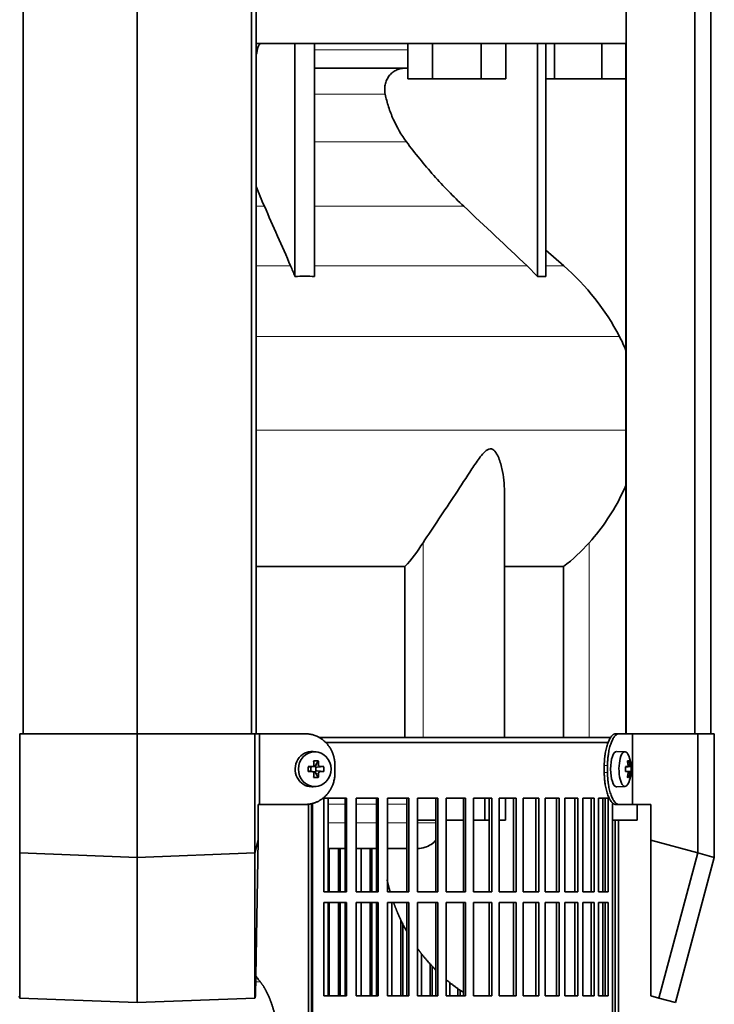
# Model space of a CAD drawing. Header units: millimetres. Extents: x 450 to 1334, y -1662 to 1534.
# Tile 16 of 28: x 567 to 763, y 9 to 288. Entities that reach past the tile are written whole.
import ezdxf

# ---------------------------------------------------------------- set-up
doc = ezdxf.new("R2010")
doc.units = ezdxf.units.MM
for name, color, linetype in [('LOW_334-3', 7, 'Continuous'), ('M5X8_UNI7687', 7, 'Continuous'), ('VSI344-454_FILTR', 7, 'Continuous'), ('VSI344-454_SUPPO', 7, 'Continuous'), ('VSI344-454_TERMI', 7, 'Continuous'), ('VSI344_DIFFUSORE', 7, 'Continuous')]:
    doc.layers.add(name, color=color, linetype=linetype)

# ---------------------------------------------------------------- blocks, each defined once
blk = doc.blocks.new('SE')
at = {"layer": 'LOW_334-3', "color": 7, "linetype": 'Continuous', "lineweight": 35}
for p, q in [((567.47, 85.88), (567.47, 747.88)), ((599.82, 85.88), (599.82, 747.88)), ((632.17, 85.88), (632.17, 747.88)), ((633.52, 747.88), (633.52, 85.88)), ((738.32, 747.88), (738.32, 85.88)), ((757.71, 85.88), (757.71, 747.88)), ((762.25, 85.88), (762.25, 747.88)), ((738.25, 281.38), (738.25, 85.88))]:
    blk.add_line(p, q, dxfattribs=at)
at = {"layer": 'M5X8_UNI7687', "color": 7, "linetype": 'Continuous', "lineweight": 35}
for p, q in [((737.97, 80.81), (735.62, 80.88)), ((650.45, 80.8), (649.6, 80.87)), ((651.09, 78.22), (650.32, 76.92)), ((739.13, 78.22), (738.72, 77.91)), ((648.24, 76.58), (648.85, 76.42)), ((648.24, 75.19), (648.85, 75.35)), ((648.93, 76.42), (649.52, 76.62)), ((649.52, 75.15), (648.93, 75.35)), ((648.98, 75.33), (648.98, 76.44)), ((649.15, 76.63), (650.22, 76.63)), ((650.39, 76.45), (650.39, 75.32)), ((652.63, 76.58), (650.79, 76.42)), ((652.63, 75.19), (650.79, 75.35)), ((738.09, 76.54), (738.67, 76.59)), ((739.69, 76.58), (738.1, 76.46)), ((739.69, 75.19), (738.1, 75.31)), ((650.22, 75.13), (649.6, 75.13)), ((651.09, 73.55), (650.32, 74.85)), ((738.67, 75.17), (738.09, 75.23)), ((739.13, 73.55), (738.72, 73.85)), ((649.6, 70.9), (650.45, 70.97)), ((735.62, 70.88), (737.97, 70.95))]:
    blk.add_line(p, q, dxfattribs=at)
at = {"layer": 'M5X8_UNI7687', "color": 4, "linetype": 'Continuous', "lineweight": 9}
for p, q in [((648.85, 76.42), (649.37, 76.59)), ((649.37, 75.17), (648.85, 75.35)), ((650.32, 76.92), (651.17, 77.09)), ((651.64, 76.59), (650.79, 76.42)), ((650.79, 75.35), (651.64, 75.17)), ((738.09, 76.54), (738.67, 76.59)), ((739.49, 76.59), (738.1, 76.47)), ((738.1, 75.3), (739.49, 75.17)), ((738.84, 77.05), (739.32, 77.09)), ((651.17, 74.67), (650.32, 74.85)), ((738.67, 75.17), (738.09, 75.23)), ((739.32, 74.67), (738.83, 74.72))]:
    blk.add_line(p, q, dxfattribs=at)
at = {"layer": 'M5X8_UNI7687', "color": 7, "linetype": 'Continuous', "lineweight": 35}
for centre, radius, start, end in [((729.78, 75.88), 10, 337.7946, 22.2054), ((682.19, 75.88), 33.96, 178.8317, 181.1683), ((641.46, 75.88), 11.19, 356.4519, 3.5481), ((730.09, 75.88), 9.62, 355.8727, 4.1273)]:
    blk.add_arc(centre, radius, start, end, dxfattribs=at)
for centre, major_axis, ratio, start_param, end_param in [((649.24, 75.88), (0, -5), 0.939693, 3.065157, 6.283185), ((735.6, 75.88), (0, -5), 0.34202, 3.141593, 6.283185), ((737.95, 75.88), (0, -4.93), 0.34202, 2.444185, 6.283185), ((647.87, 72.82), (8.99, 2.22), 0.549436, 1.074217, 1.223909), ((647.27, 75.88), (0, 10), 0.258819, -1.449667, -1.335108), ((646.98, 75.88), (0, 10), 0.422618, -1.449667, -1.335108), ((731.85, 72.82), (7.67, 5.19), 0.199978, 0.212267, 0.361959), ((729.84, 75.88), (0, 10), 0.906308, 4.833518, 4.948078), ((729.74, 75.88), (0, 10), 0.965926, 4.833518, 4.948078), ((647.12, 75.73), (9.99, 0.3), 0.0819, 1.341632, 1.456192), ((648.85, 76.92), (-0.052, 0.506), 0.51441, 2.951492, 3.25726), ((648.85, 74.85), (-0.052, -0.506), 0.51441, 3.025925, 3.331693), ((650.79, 76.92), (-0.521, -0.505), 0.511875, 5.205293, 5.723494), ((650.62, 76.89), (-0.03, -0.501), 0.939258, 5.295226, 5.822024), ((650.62, 74.88), (-0.03, 0.501), 0.939258, 0.461161, 0.987959), ((650.79, 76.92), (-0.805, -0.118), 0.613124, 0.95556, 1.473761), ((650.79, 74.85), (-0.805, 0.118), 0.613124, 4.809424, 5.327625), ((647.12, 75.73), (9.99, 0.3), 0.0819, 0.984815, 1.099374), ((729.79, 75.73), (9.97, 0.82), 0.029809, 0.468971, 0.583531), ((732.9, 75.88), (0, -9.26), 0.562348, 1.49595, 1.645642), ((729.79, 75.73), (9.97, 0.82), 0.029809, 0.112154, 0.226713), ((647.12, 76.04), (9.99, -0.3), 0.0819, -1.456192, -1.341632), ((647.27, 75.88), (0, -10), 0.258819, 1.335108, 1.449667), ((647.87, 78.95), (8.99, -2.22), 0.549436, -1.223909, -1.074217), ((650.79, 74.85), (-0.521, 0.505), 0.511875, 0.559691, 1.077892), ((646.98, 75.88), (0, -10), 0.422618, 1.335108, 1.449667), ((647.12, 76.04), (9.99, -0.3), 0.0819, -1.099374, -0.984815), ((729.79, 76.04), (9.97, -0.82), 0.029809, -0.583531, -0.468971), ((729.84, 75.88), (0, -10), 0.906308, 1.335108, 1.449667), ((731.85, 78.95), (7.67, -5.19), 0.199978, -0.361959, -0.212267), ((729.74, 75.88), (0, -10), 0.965926, 1.335108, 1.449667), ((729.79, 76.04), (9.97, -0.82), 0.029809, -0.226713, -0.112154), ((649.24, 75.88), (0, -5), 0.939693, 0, 0.076435), ((735.6, 75.88), (0, -5), 0.34202, 0, 0.010116), ((737.95, 75.88), (0, -4.93), 0.34202, 0, 0.697408)]:
    blk.add_ellipse(centre, major_axis=major_axis, ratio=ratio, start_param=start_param, end_param=end_param, dxfattribs=at)
blk.add_ellipse((650.09, 75.88), major_axis=(0, -4.93), ratio=0.939693, dxfattribs=at)
for points in [[(649.37, 76.59), (649.39, 76.59), (649.42, 76.6), (649.47, 76.6), (649.51, 76.62), (649.55, 76.63), (649.59, 76.65), (649.63, 76.68), (649.67, 76.71), (649.71, 76.74), (649.74, 76.78), (649.77, 76.82), (649.79, 76.86), (649.81, 76.9), (649.82, 76.95), (649.83, 76.99), (649.84, 77.04), (649.84, 77.07), (649.84, 77.09)], [(651.17, 77.09), (651.17, 77.07), (651.18, 77.04), (651.19, 76.99), (651.2, 76.95), (651.21, 76.9), (651.23, 76.86), (651.26, 76.82), (651.29, 76.78), (651.32, 76.74), (651.35, 76.71), (651.39, 76.68), (651.43, 76.65), (651.47, 76.63), (651.51, 76.62), (651.55, 76.6), (651.59, 76.6), (651.62, 76.59), (651.64, 76.59)], [(738.67, 76.59), (738.68, 76.59), (738.69, 76.6), (738.71, 76.6), (738.73, 76.62), (738.75, 76.63), (738.77, 76.65), (738.78, 76.68), (738.8, 76.71), (738.81, 76.74), (738.82, 76.78), (738.83, 76.82), (738.84, 76.86), (738.84, 76.9), (738.84, 76.95), (738.84, 76.99), (738.84, 77.04), (738.84, 77.07), (738.84, 77.09)], [(739.32, 77.09), (739.33, 77.07), (739.33, 77.04), (739.34, 76.99), (739.35, 76.95), (739.35, 76.9), (739.36, 76.86), (739.37, 76.82), (739.39, 76.78), (739.4, 76.74), (739.41, 76.71), (739.42, 76.68), (739.43, 76.65), (739.45, 76.63), (739.46, 76.62), (739.47, 76.6), (739.48, 76.6), (739.49, 76.59), (739.49, 76.59)], [(649.84, 74.67), (649.84, 74.69), (649.84, 74.73), (649.83, 74.77), (649.82, 74.82), (649.81, 74.86), (649.79, 74.91), (649.77, 74.95), (649.74, 74.99), (649.71, 75.03), (649.67, 75.06), (649.63, 75.09), (649.59, 75.11), (649.55, 75.13), (649.51, 75.15), (649.47, 75.16), (649.42, 75.17), (649.39, 75.17), (649.37, 75.17)], [(651.64, 75.17), (651.62, 75.17), (651.59, 75.17), (651.55, 75.16), (651.51, 75.15), (651.47, 75.13), (651.43, 75.11), (651.39, 75.09), (651.35, 75.06), (651.32, 75.03), (651.29, 74.99), (651.26, 74.95), (651.23, 74.91), (651.21, 74.86), (651.2, 74.82), (651.19, 74.77), (651.18, 74.73), (651.17, 74.69), (651.17, 74.67)], [(738.84, 74.67), (738.84, 74.69), (738.84, 74.73), (738.84, 74.77), (738.84, 74.82), (738.84, 74.86), (738.84, 74.91), (738.83, 74.95), (738.82, 74.99), (738.81, 75.03), (738.8, 75.06), (738.78, 75.09), (738.77, 75.11), (738.75, 75.13), (738.73, 75.15), (738.71, 75.16), (738.69, 75.17), (738.68, 75.17), (738.67, 75.17)], [(739.49, 75.17), (739.49, 75.17), (739.48, 75.17), (739.47, 75.16), (739.46, 75.15), (739.45, 75.13), (739.43, 75.11), (739.42, 75.09), (739.41, 75.06), (739.4, 75.03), (739.39, 74.99), (739.37, 74.95), (739.36, 74.91), (739.35, 74.86), (739.35, 74.82), (739.34, 74.77), (739.33, 74.73), (739.33, 74.69), (739.32, 74.67)]]:
    blk.add_open_spline(points, degree=3, dxfattribs=at)
at = {"layer": 'VSI344-454_FILTR', "color": 7, "linetype": 'Continuous', "lineweight": 35}
for p, q in [((653.24, 83.38), (733.22, 83.38)), ((652.63, 41.13), (652.63, 67.63)), ((652.63, 67.63), (659.11, 67.63)), ((658.72, 41.13), (658.72, 67.63)), ((659.11, 41.13), (659.11, 67.63)), ((661.81, 41.13), (661.81, 67.63)), ((661.81, 67.63), (668.08, 67.63)), ((667.62, 41.13), (667.62, 67.63)), ((668.08, 41.13), (668.08, 67.63)), ((670.69, 41.13), (670.69, 67.63)), ((670.69, 67.63), (676.72, 67.63)), ((676.2, 41.13), (676.2, 67.63)), ((676.72, 41.13), (676.72, 67.63)), ((679.22, 41.13), (679.22, 67.63)), ((679.22, 67.63), (684.98, 67.63)), ((684.41, 41.13), (684.41, 67.63)), ((684.98, 41.13), (684.98, 67.63)), ((687.36, 41.13), (687.36, 67.63)), ((687.36, 67.63), (692.83, 67.63)), ((692.2, 41.13), (692.2, 67.63)), ((692.83, 41.13), (692.83, 67.63)), ((695.08, 41.13), (695.08, 67.63)), ((695.08, 67.63), (700.23, 67.63)), ((699.54, 41.13), (699.54, 67.63)), ((700.23, 41.13), (700.23, 67.63)), ((702.34, 67.63), (707.13, 67.63)), ((702.34, 41.13), (702.34, 67.63)), ((706.4, 41.13), (706.4, 67.63)), ((707.13, 41.13), (707.13, 67.63)), ((709.09, 67.63), (713.52, 67.63)), ((709.09, 41.13), (709.09, 67.63)), ((712.74, 41.13), (712.74, 67.63)), ((713.52, 41.13), (713.52, 67.63)), ((715.31, 67.63), (719.35, 67.63)), ((715.31, 41.13), (715.31, 67.63)), ((718.53, 41.13), (718.53, 67.63)), ((719.35, 41.13), (719.35, 67.63)), ((720.97, 67.63), (724.59, 67.63)), ((720.97, 41.13), (720.97, 67.63)), ((723.74, 41.13), (723.74, 67.63)), ((724.59, 41.13), (724.59, 67.63)), ((726.04, 67.63), (729.23, 67.63)), ((726.04, 41.13), (726.04, 67.63)), ((728.34, 41.13), (728.34, 67.63)), ((729.23, 41.13), (729.23, 67.63)), ((730.5, 67.63), (733.24, 67.63)), ((730.5, 41.13), (730.5, 67.63)), ((732.32, 41.13), (732.32, 67.63)), ((733.24, 41.13), (733.24, 67.63)), ((649.14, -207.62), (649.14, 65.38)), ((649.48, -207.62), (649.48, 65.38)), ((734.45, -207.62), (734.45, 65.38)), ((735.15, -207.62), (735.15, 61.38)), ((736.1, -207.62), (736.1, 61.38)), ((654.15, 41.13), (654.15, 53.38)), ((656.83, 41.13), (656.83, 53.38)), ((657.26, 41.13), (657.26, 53.38)), ((663.21, 41.13), (663.21, 53.38)), ((665.8, 41.13), (665.8, 53.38)), ((666.29, 41.13), (666.29, 53.38)), ((652.63, 41.13), (659.11, 41.13)), ((661.81, 41.13), (668.08, 41.13)), ((670.69, 41.13), (676.72, 41.13)), ((679.22, 41.13), (684.98, 41.13)), ((687.36, 41.13), (692.83, 41.13)), ((695.08, 41.13), (700.23, 41.13)), ((702.34, 41.13), (707.13, 41.13)), ((709.09, 41.13), (713.52, 41.13)), ((715.31, 41.13), (719.35, 41.13)), ((720.97, 41.13), (724.59, 41.13)), ((726.04, 41.13), (729.23, 41.13)), ((730.5, 41.13), (733.24, 41.13)), ((652.63, 11.63), (652.63, 38.13)), ((652.63, 38.13), (659.11, 38.13)), ((654.15, 11.63), (654.15, 38.13)), ((656.83, 11.63), (656.83, 38.13)), ((657.26, 11.63), (657.26, 38.13)), ((658.72, 11.63), (658.72, 38.13)), ((659.11, 11.63), (659.11, 38.13)), ((661.81, 11.63), (661.81, 38.13)), ((661.81, 38.13), (668.08, 38.13)), ((663.21, 11.63), (663.21, 38.13)), ((665.8, 11.63), (665.8, 38.13)), ((666.29, 11.63), (666.29, 38.13)), ((667.62, 11.63), (667.62, 38.13)), ((668.08, 11.63), (668.08, 38.13)), ((670.69, 11.63), (670.69, 38.13)), ((670.69, 38.13), (676.72, 38.13)), ((671.96, 11.63), (671.96, 38.13)), ((676.2, 11.63), (676.2, 38.13)), ((676.72, 11.63), (676.72, 38.13)), ((679.22, 11.63), (679.22, 38.13)), ((679.22, 38.13), (684.98, 38.13)), ((684.41, 11.63), (684.41, 38.13)), ((684.98, 11.63), (684.98, 38.13)), ((687.36, 11.63), (687.36, 38.13)), ((687.36, 38.13), (692.83, 38.13)), ((692.2, 11.63), (692.2, 38.13)), ((692.83, 11.63), (692.83, 38.13)), ((695.08, 11.63), (695.08, 38.13)), ((695.08, 38.13), (700.23, 38.13)), ((699.54, 11.63), (699.54, 38.13)), ((700.23, 11.63), (700.23, 38.13)), ((702.34, 38.13), (707.13, 38.13)), ((702.34, 11.63), (702.34, 38.13)), ((706.4, 11.63), (706.4, 38.13)), ((707.13, 11.63), (707.13, 38.13)), ((709.09, 38.13), (713.52, 38.13)), ((709.09, 11.63), (709.09, 38.13)), ((712.74, 11.63), (712.74, 38.13)), ((713.52, 11.63), (713.52, 38.13)), ((715.31, 38.13), (719.35, 38.13)), ((715.31, 11.63), (715.31, 38.13)), ((718.53, 11.63), (718.53, 38.13)), ((719.35, 11.63), (719.35, 38.13)), ((720.97, 38.13), (724.59, 38.13)), ((720.97, 11.63), (720.97, 38.13)), ((723.74, 11.63), (723.74, 38.13)), ((724.59, 11.63), (724.59, 38.13)), ((726.04, 38.13), (729.23, 38.13)), ((726.04, 11.63), (726.04, 38.13)), ((728.34, 11.63), (728.34, 38.13)), ((729.23, 11.63), (729.23, 38.13)), ((730.5, 38.13), (733.24, 38.13)), ((730.5, 11.63), (730.5, 38.13)), ((732.32, 11.63), (732.32, 38.13)), ((733.24, 11.63), (733.24, 38.13)), ((674.45, 11.63), (674.45, 33.2)), ((675, 11.63), (675, 32.09)), ((680.35, 11.63), (680.35, 23.59)), ((682.74, 11.63), (682.74, 20.74)), ((683.34, 11.63), (683.34, 20.12)), ((688.36, 11.63), (688.36, 15.43)), ((652.63, 11.63), (659.11, 11.63)), ((661.81, 11.63), (668.08, 11.63)), ((670.69, 11.63), (676.72, 11.63)), ((679.22, 11.63), (684.98, 11.63)), ((687.36, 11.63), (692.83, 11.63)), ((690.62, 11.63), (690.62, 13.71)), ((691.28, 11.63), (691.28, 13.27)), ((695.08, 11.63), (700.23, 11.63)), ((702.34, 11.63), (707.13, 11.63)), ((709.09, 11.63), (713.52, 11.63)), ((715.31, 11.63), (719.35, 11.63)), ((720.97, 11.63), (724.59, 11.63)), ((726.04, 11.63), (729.23, 11.63)), ((730.5, 11.63), (733.24, 11.63))]:
    blk.add_line(p, q, dxfattribs=at)
at = {"layer": 'VSI344-454_FILTR', "color": 4, "linetype": 'Continuous', "lineweight": 9}
blk.add_line((649.14, 65.38), (649.48, 65.38), dxfattribs=at)
at = {"layer": 'VSI344-454_FILTR', "color": 7, "linetype": 'Continuous', "lineweight": 35}
for points, knots in [([(649.14, 65.38), (649.14, 65.44), (649.14, 65.55), (649.12, 65.72), (649.1, 65.89), (649.08, 66), (649.07, 66.06), (649.07, 66.06)], [0, 0, 0, 0, 0.0360479, 0.0717931, 0.107348, 0.1428269, 0.1454204, 0.1454204, 0.1454204, 0.1454204]), ([(649.39, 66.16), (649.41, 66.1), (649.44, 65.94), (649.48, 65.68), (649.48, 65.48), (649.48, 65.38)], [0.8337513, 0.8337513, 0.8337513, 0.8337513, 0.8748924, 0.9371046, 1, 1, 1, 1]), ([(734.45, 65.38), (734.45, 65.44), (734.45, 65.55), (734.45, 65.72), (734.46, 65.89), (734.47, 66.05), (734.48, 66.18), (734.49, 66.25), (734.49, 66.27)], [0, 0, 0, 0, 0.036048, 0.0717931, 0.107348, 0.1428269, 0.1783448, 0.191804, 0.191804, 0.191804, 0.191804])]:
    blk.add_open_spline(points, degree=3, knots=knots, dxfattribs=at)
at = {"layer": 'VSI344-454_SUPPO', "color": 7, "linetype": 'Continuous', "lineweight": 35}
for p, q in [((651.22, 84.88), (734.08, 84.88)), ((653.89, 41.13), (653.89, 67.63)), ((698.27, 61.38), (698.27, 67.63)), ((704.13, 61.38), (704.13, 67.63)), ((731.66, 41.13), (731.66, 67.63)), ((648.29, -212.12), (648.29, 65.97)), ((741.46, 61.38), (741.46, 65.88)), ((679.22, 61.38), (684.41, 61.38)), ((687.36, 61.38), (692.2, 61.38)), ((695.08, 61.38), (698.27, 61.38)), ((698.27, 61.38), (699.54, 61.38)), ((702.34, 61.38), (704.13, 61.38)), ((734.45, 61.38), (741.46, 61.38)), ((653.89, 53.38), (658.72, 53.38)), ((661.81, 53.38), (667.62, 53.38)), ((670.69, 53.38), (676.2, 53.38)), ((653.89, 11.63), (653.89, 38.13)), ((731.66, 11.63), (731.66, 38.13))]:
    blk.add_line(p, q, dxfattribs=at)
at = {"layer": 'VSI344-454_SUPPO', "color": 4, "linetype": 'Continuous', "lineweight": 9}
for p, q in [((658.72, 65.91), (653.89, 65.91)), ((667.62, 65.91), (661.81, 65.91)), ((676.2, 65.91), (670.69, 65.91)), ((653.89, 60.69), (658.72, 60.69)), ((661.81, 60.69), (667.62, 60.69)), ((670.69, 60.69), (676.2, 60.69)), ((679.22, 60.69), (684.41, 60.69)), ((633.34, 15.6), (634.68, 15.6))]:
    blk.add_line(p, q, dxfattribs=at)
at = {"layer": 'VSI344-454_SUPPO', "color": 7, "linetype": 'Continuous', "lineweight": 35}
for points, degree, knots in [([(679.22, 53.39), (679.93, 53.39), (681.28, 53.61), (683.06, 54.48), (684.04, 55.32), (684.46, 55.79), (684.47, 55.8)], 3, [0.4352553, 0.4352553, 0.4352553, 0.4352553, 0.5449277, 0.642686, 0.7370741, 0.7373664, 0.7373664, 0.7373664, 0.7373664]), ([(670.58, 44.55), (670.85, 43.33), (671.18, 42.12), (671.31, 41.61), (671.46, 41.11)], 2, [0.20675507, 0.20675507, 0.20675507, 0.25, 0.25, 0.26810481, 0.26810481, 0.26810481]), ([(672.43, 38.09), (672.93, 36.7), (673.5, 35.34), (674.67, 32.53), (676.15, 29.9)], 2, [0.3234843, 0.3234843, 0.3234843, 0.375, 0.375, 0.4813972, 0.4813972, 0.4813972]), ([(679.13, 25.2), (679.87, 24.17), (680.65, 23.18), (682.4, 20.98), (684.36, 19.01)], 2, [0.5799497, 0.5799497, 0.5799497, 0.625, 0.625, 0.7249322, 0.7249322, 0.7249322]), ([(634.68, 15.6), (634.46, 15.87), (634.02, 16.43), (633.59, 17.04), (633.37, 17.37)], 3, [0, 0, 0, 0, 0.03696213, 0.07547763, 0.07547763, 0.07547763, 0.07547763]), ([(634.68, 15.6), (635.96, 14.03), (637.03, 11.59), (638.11, 9.13), (638.87, 6), (639.64, 2.87), (640.04, -0.71), (640.43, -4.27), (640.43, -7.97)], 2, [0, 0, 0, 0.25, 0.25, 0.5, 0.5, 0.75, 0.75, 1, 1, 1])]:
    blk.add_open_spline(points, degree=degree, knots=knots, dxfattribs=at)
blk.add_open_spline([(687.3, 16.29), (689.62, 14.31), (692.15, 12.66)], degree=2, dxfattribs=at)
at = {"layer": 'VSI344-454_TERMI', "color": 7, "linetype": 'Continuous', "lineweight": 35}
for p, q in [((566.52, 85.88), (599.82, 85.88)), ((566.52, 52.14), (566.52, 85.88)), ((599.82, 85.88), (633.11, 85.88)), ((599.82, 50.88), (599.82, 85.88)), ((633.11, 85.88), (634.4, 85.88)), ((633.11, 52.14), (633.11, 85.88)), ((647.41, 85.88), (634.4, 85.88)), ((634.4, 85.88), (634.4, 65.88)), ((735.33, 85.88), (736.25, 85.88)), ((736.25, 85.88), (740.12, 85.88)), ((740.12, 85.88), (758.58, 85.88)), ((740.12, 65.88), (740.12, 85.88)), ((758.58, 85.88), (763.26, 85.88)), ((758.58, 52.14), (758.58, 85.88)), ((763.26, 50.88), (763.26, 85.88)), ((655.82, 76.88), (655.82, 74.88)), ((732.1, 76.88), (732.1, 74.88)), ((733.02, 76.88), (733.02, 74.88)), ((634.04, 55.71), (634.04, 65.88)), ((634.4, 65.88), (634.04, 65.88)), ((647.41, 65.88), (634.4, 65.88)), ((736.25, 65.88), (735.33, 65.88)), ((736.25, 65.88), (740.12, 65.88)), ((740.12, 65.88), (745.24, 65.88)), ((745.24, 55.71), (745.24, 65.88)), ((633.11, 52.14), (634.04, 55.71)), ((633.27, 11.67), (634.04, 55.71)), ((745.24, 55.71), (758.58, 52.14)), ((745.24, 11.67), (745.24, 55.71)), ((566.52, 52.14), (599.82, 50.88)), ((566.52, 52.14), (566.52, 11.05)), ((599.82, 50.88), (633.11, 52.14)), ((599.82, 50.88), (599.82, 9.79)), ((633.11, 52.14), (633.11, 11.05)), ((758.58, 52.14), (747.57, 11.05)), ((763.26, 50.88), (752.25, 9.79)), ((758.58, 52.14), (763.26, 50.88)), ((566.52, 11.05), (566.36, 11.67)), ((633.27, 11.67), (633.11, 11.05)), ((747.57, 11.05), (745.24, 11.67)), ((599.82, 9.79), (566.52, 11.05)), ((633.11, 11.05), (599.82, 9.79)), ((752.25, 9.79), (747.57, 11.05))]:
    blk.add_line(p, q, dxfattribs=at)
at = {"layer": 'VSI344-454_TERMI', "color": 4, "linetype": 'Continuous', "lineweight": 9}
for p, q in [((732.1, 76.88), (733.02, 76.88)), ((733.02, 74.88), (732.1, 74.88))]:
    blk.add_line(p, q, dxfattribs=at)
at = {"layer": 'VSI344-454_TERMI', "color": 7, "linetype": 'Continuous', "lineweight": 35}
for points, knots in [([(655.82, 76.88), (655.82, 76.98), (655.81, 77.18), (655.8, 77.47), (655.78, 77.77), (655.75, 78.06), (655.71, 78.35), (655.66, 78.64), (655.6, 78.93), (655.54, 79.21), (655.46, 79.49), (655.38, 79.78), (655.29, 80.05), (655.12, 80.51), (654.85, 81.13), (654.43, 81.89), (653.94, 82.6), (653.39, 83.26), (652.77, 83.85), (652.11, 84.38), (651.4, 84.84), (650.74, 85.17), (650.14, 85.41), (649.61, 85.58), (649.07, 85.72), (648.52, 85.81), (647.97, 85.87), (647.6, 85.88), (647.41, 85.88)], [0, 0, 0, 0, 0.020995, 0.041891, 0.062709, 0.083472, 0.104202, 0.124923, 0.145657, 0.166425, 0.187252, 0.208159, 0.229169, 0.250303, 0.312364, 0.374597, 0.437423, 0.499974, 0.562512, 0.625346, 0.687554, 0.749624, 0.791753, 0.833484, 0.874994, 0.916463, 0.958072, 1, 1, 1, 1]), ([(732.1, 76.88), (732.1, 76.98), (732.1, 77.18), (732.11, 77.47), (732.12, 77.77), (732.13, 78.06), (732.15, 78.35), (732.17, 78.64), (732.19, 78.93), (732.22, 79.21), (732.25, 79.49), (732.29, 79.78), (732.32, 80.05), (732.39, 80.51), (732.51, 81.13), (732.68, 81.89), (732.88, 82.6), (733.1, 83.26), (733.34, 83.85), (733.6, 84.38), (733.87, 84.84), (734.12, 85.17), (734.35, 85.41), (734.55, 85.58), (734.74, 85.72), (734.94, 85.81), (735.13, 85.87), (735.26, 85.88), (735.33, 85.88)], [0, 0, 0, 0, 0.020995, 0.041891, 0.062709, 0.083472, 0.104202, 0.124923, 0.145657, 0.166426, 0.187253, 0.20816, 0.229169, 0.250303, 0.312364, 0.374597, 0.437423, 0.499973, 0.562511, 0.625344, 0.687552, 0.749622, 0.791751, 0.833482, 0.874992, 0.916462, 0.958072, 1, 1, 1, 1]), ([(736.25, 85.88), (736.22, 85.88), (736.16, 85.88), (736.06, 85.87), (735.96, 85.84), (735.86, 85.81), (735.76, 85.77), (735.66, 85.71), (735.57, 85.65), (735.47, 85.58), (735.37, 85.5), (735.27, 85.41), (735.18, 85.31), (735.02, 85.13), (734.79, 84.84), (734.52, 84.38), (734.26, 83.85), (734.02, 83.26), (733.8, 82.6), (733.6, 81.89), (733.43, 81.13), (733.3, 80.42), (733.21, 79.78), (733.14, 79.21), (733.09, 78.64), (733.05, 78.06), (733.03, 77.47), (733.03, 77.08), (733.02, 76.88)], [0, 0, 0, 0, 0.021016, 0.041931, 0.062766, 0.083544, 0.104287, 0.125018, 0.14576, 0.166534, 0.187364, 0.208272, 0.22928, 0.250409, 0.312471, 0.374687, 0.437512, 0.500059, 0.562597, 0.625436, 0.687652, 0.74973, 0.791863, 0.833589, 0.875085, 0.916531, 0.95811, 1, 1, 1, 1]), ([(647.41, 65.88), (647.5, 65.88), (647.69, 65.89), (647.97, 65.9), (648.25, 65.92), (648.52, 65.96), (648.8, 66), (649.07, 66.05), (649.34, 66.11), (649.6, 66.19), (649.87, 66.27), (650.13, 66.36), (650.4, 66.46), (650.82, 66.64), (651.4, 66.93), (652.11, 67.39), (652.77, 67.91), (653.39, 68.51), (653.94, 69.16), (654.43, 69.88), (654.85, 70.63), (655.16, 71.34), (655.38, 71.99), (655.54, 72.55), (655.66, 73.13), (655.75, 73.71), (655.81, 74.29), (655.81, 74.69), (655.82, 74.88)], [0, 0, 0, 0, 0.021016, 0.041931, 0.062766, 0.083544, 0.104287, 0.125018, 0.14576, 0.166534, 0.187364, 0.208272, 0.22928, 0.250409, 0.312471, 0.374687, 0.437512, 0.500059, 0.562597, 0.625436, 0.687652, 0.74973, 0.791863, 0.833589, 0.875085, 0.916531, 0.95811, 1, 1, 1, 1]), ([(735.33, 65.88), (735.3, 65.88), (735.23, 65.89), (735.13, 65.9), (735.04, 65.92), (734.94, 65.96), (734.84, 66), (734.74, 66.05), (734.64, 66.11), (734.55, 66.19), (734.45, 66.27), (734.35, 66.36), (734.25, 66.46), (734.09, 66.64), (733.87, 66.93), (733.6, 67.39), (733.34, 67.91), (733.1, 68.51), (732.88, 69.16), (732.68, 69.88), (732.51, 70.63), (732.38, 71.34), (732.28, 71.99), (732.22, 72.55), (732.17, 73.13), (732.13, 73.71), (732.11, 74.29), (732.1, 74.69), (732.1, 74.88)], [0, 0, 0, 0, 0.021016, 0.041931, 0.062767, 0.083545, 0.104289, 0.12502, 0.145761, 0.166536, 0.187366, 0.208274, 0.229282, 0.250411, 0.312473, 0.374689, 0.437513, 0.50006, 0.562597, 0.625436, 0.687652, 0.74973, 0.791863, 0.833589, 0.875085, 0.916531, 0.95811, 1, 1, 1, 1]), ([(733.02, 74.88), (733.02, 74.78), (733.03, 74.59), (733.03, 74.29), (733.04, 74), (733.05, 73.71), (733.07, 73.42), (733.09, 73.13), (733.11, 72.84), (733.14, 72.56), (733.17, 72.27), (733.21, 71.99), (733.25, 71.71), (733.32, 71.25), (733.43, 70.63), (733.6, 69.88), (733.8, 69.16), (734.02, 68.51), (734.26, 67.91), (734.52, 67.39), (734.79, 66.93), (735.05, 66.6), (735.27, 66.35), (735.47, 66.18), (735.66, 66.05), (735.86, 65.95), (736.06, 65.89), (736.19, 65.89), (736.25, 65.88)], [0, 0, 0, 0, 0.020995, 0.041891, 0.062709, 0.083472, 0.104202, 0.124923, 0.145657, 0.166425, 0.187252, 0.208159, 0.229169, 0.250303, 0.312364, 0.374597, 0.437423, 0.499974, 0.562512, 0.625346, 0.687554, 0.749624, 0.791753, 0.833484, 0.874994, 0.916463, 0.958072, 1, 1, 1, 1])]:
    blk.add_open_spline(points, degree=3, knots=knots, dxfattribs=at)
at = {"layer": 'VSI344_DIFFUSORE', "color": 7, "linetype": 'Continuous', "lineweight": 35}
for p, q in [((738.31, 294.88), (738.31, 281.38)), ((738.31, 281.38), (633.52, 281.38)), ((644.5, 215.42), (644.5, 281.38)), ((650.04, 215.42), (650.04, 281.38)), ((676.47, 271.38), (676.47, 281.38)), ((683.4, 271.38), (683.4, 281.38)), ((697.25, 271.38), (697.25, 281.38)), ((704.18, 271.38), (704.18, 281.38)), ((713.23, 215.42), (713.23, 281.38)), ((715.53, 215.42), (715.53, 281.38)), ((718.02, 271.38), (718.02, 281.38)), ((731.4, 271.38), (731.4, 281.38)), ((676.47, 274.38), (650.04, 274.38)), ((683.4, 271.38), (676.47, 271.38)), ((697.25, 271.38), (683.4, 271.38)), ((704.18, 271.38), (697.25, 271.38)), ((718.02, 271.38), (715.53, 271.38)), ((731.4, 271.38), (718.02, 271.38)), ((738.25, 271.38), (731.4, 271.38)), ((720.61, 218.43), (715.53, 222.85)), ((710.23, 218.43), (713.23, 215.42)), ((713.23, 215.42), (715.53, 215.42)), ((703.83, 84.88), (703.83, 154.39)), ((633.52, 133.26), (675.65, 133.26)), ((675.65, 133.26), (675.65, 84.88)), ((703.83, 133.26), (720.56, 133.26)), ((720.56, 133.26), (720.56, 84.88))]:
    blk.add_line(p, q, dxfattribs=at)
at = {"layer": 'VSI344_DIFFUSORE', "color": 4, "linetype": 'Continuous', "lineweight": 9}
for p, q in [((633.52, 279.6), (633.83, 279.6)), ((650.04, 279.6), (676.47, 279.6)), ((670.04, 267.05), (650.04, 267.05)), ((650.04, 253.58), (676.06, 253.58)), ((633.52, 235.29), (635.83, 235.29)), ((650.04, 235.29), (692.31, 235.29)), ((633.52, 218.43), (643.26, 218.43)), ((710.23, 218.43), (650.04, 218.43)), ((715.53, 218.43), (720.61, 218.43)), ((736.39, 198.44), (633.52, 198.44)), ((633.52, 171.89), (738.25, 171.89)), ((680.78, 84.88), (680.78, 139.99)), ((727.82, 84.88), (727.82, 139.99))]:
    blk.add_line(p, q, dxfattribs=at)
at = {"layer": 'VSI344_DIFFUSORE', "color": 7, "linetype": 'Continuous', "lineweight": 35}
for centre, radius, start, end in [((675.65, 166.71), 68.53, 27.582, 49), ((692.14, 175.32), 49.92, 22.5431, 27.582)]:
    blk.add_arc(centre, radius, start, end, dxfattribs=at)
for points, knots in [([(633.54, 278.27), (633.56, 278.34), (633.57, 278.41), (633.68, 278.84), (633.76, 279.21), (633.83, 279.6)], [0.8491188, 0.8491188, 0.8491188, 0.8491188, 0.875, 0.875, 1, 1, 1, 1]), ([(634.9, 281.38), (634.84, 281.38), (634.79, 281.37), (634.67, 281.33), (634.62, 281.3), (634.46, 281.18), (634.36, 281.06), (634.17, 280.74), (634.08, 280.55), (633.97, 280.22), (633.94, 280.1), (633.88, 279.86), (633.85, 279.73), (633.83, 279.6)], [0, 0, 0, 0, 0.125, 0.125, 0.25, 0.25, 0.5, 0.5, 0.75, 0.75, 0.875, 0.875, 1, 1, 1, 1]), ([(670.04, 267.05), (669.95, 267.49), (669.9, 267.94), (669.9, 268.83), (669.95, 269.28), (670.09, 269.94), (670.15, 270.16), (670.28, 270.58), (670.36, 270.79), (670.64, 271.4), (670.86, 271.78), (671.24, 272.3), (671.38, 272.47), (671.68, 272.79), (671.83, 272.94), (672.16, 273.22), (672.32, 273.35), (672.67, 273.58), (672.86, 273.69), (673.42, 273.99), (673.81, 274.13), (674.42, 274.28), (674.62, 274.32), (675.04, 274.37), (675.24, 274.38), (675.45, 274.38)], [0, 0, 0, 0, 0.125, 0.125, 0.25, 0.25, 0.3125, 0.3125, 0.375, 0.375, 0.5, 0.5, 0.5625, 0.5625, 0.625, 0.625, 0.6875, 0.6875, 0.75, 0.75, 0.875, 0.875, 0.9375, 0.9375, 1, 1, 1, 1]), ([(676.06, 253.58), (674.6, 255.54), (673.36, 257.66), (671.83, 261.09), (671.39, 262.25), (670.62, 264.62), (670.3, 265.83), (670.04, 267.05)], [0, 0, 0, 0, 0.5, 0.5, 0.75, 0.75, 1, 1, 1, 1]), ([(692.31, 235.29), (689.37, 238.05), (686.54, 240.97), (681.08, 247.11), (678.49, 250.29), (676.06, 253.58)], [0, 0, 0, 0, 0.5, 0.5, 1, 1, 1, 1]), ([(703.83, 154.39), (703.83, 156.59), (703.6, 158.81), (702.84, 162.18), (702.5, 163.36), (701.77, 164.96), (701.49, 165.47), (700.78, 166.31), (700.32, 166.62), (699.29, 166.57), (698.76, 166.22), (697.83, 165.35), (697.4, 164.84), (696.15, 163.22), (695.37, 162.06), (693.05, 158.55), (691.49, 156.13), (688.35, 151.36), (686.78, 149.02), (683.68, 144.42), (682.14, 142.14), (680.78, 139.99)], [0.2596572, 0.2596572, 0.2596572, 0.2596572, 0.375, 0.375, 0.4375, 0.4375, 0.46875, 0.46875, 0.5, 0.5, 0.53125, 0.53125, 0.5625, 0.5625, 0.625, 0.625, 0.75, 0.75, 0.875, 0.875, 1, 1, 1, 1]), ([(738.28, 156.46), (737.91, 155.55), (737.5, 154.65), (735.93, 151.36), (734.59, 149.02), (731.51, 144.42), (729.74, 142.14), (727.82, 139.99)], [0.7027471, 0.7027471, 0.7027471, 0.7027471, 0.75, 0.75, 0.875, 0.875, 1, 1, 1, 1])]:
    blk.add_open_spline(points, degree=3, knots=knots, dxfattribs=at)
for points in [[(633.49, 240.93), (634.25, 238.99), (635.03, 237.11), (635.83, 235.29)], [(643.26, 218.43), (640.78, 224.05), (638.31, 229.67), (635.83, 235.29)], [(692.31, 235.29), (698.28, 229.67), (704.26, 224.05), (710.23, 218.43)], [(644.5, 215.42), (644.1, 216.46), (643.68, 217.46), (643.26, 218.43)], [(650.04, 215.42), (648.2, 215.47), (646.34, 215.47), (644.5, 215.42)], [(680.78, 139.99), (679.22, 137.52), (677.51, 135.28), (675.65, 133.26)], [(727.82, 139.99), (725.61, 137.52), (723.19, 135.28), (720.56, 133.26)]]:
    blk.add_open_spline(points, degree=3, dxfattribs=at)

msp = doc.modelspace()

# ---------------------------------------------------------------- block references
msp.add_blockref('SE', (0, 0))

doc.saveas('drawing.dxf')
